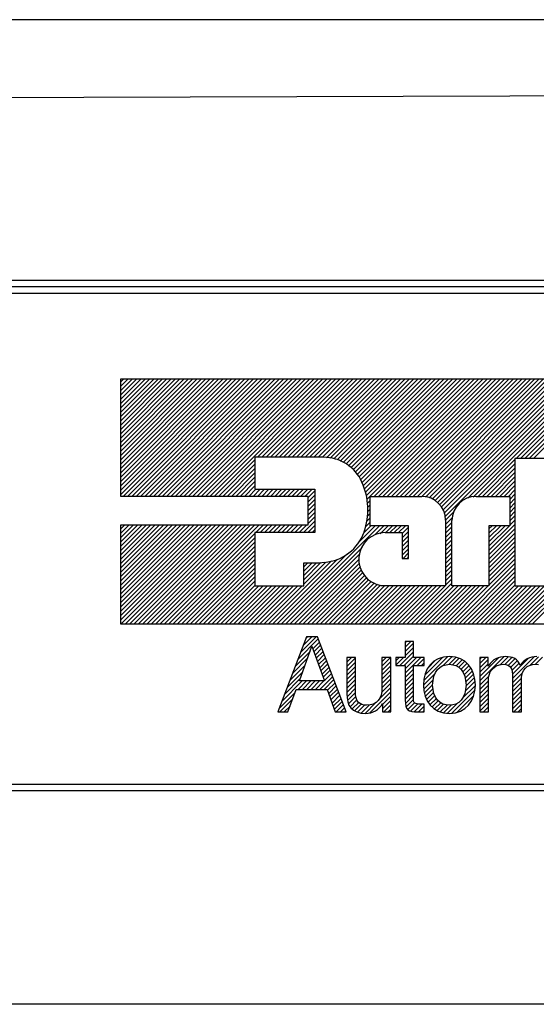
# Model space of a CAD drawing. Extents: x 84.2 to 139, y -35.7 to 34.4.
# Tile 13 of 17: x 97.8 to 98.6, y 15.9 to 17.4. Entities that reach past the tile are written whole.
import ezdxf

# ---------------------------------------------------------------- set-up
doc = ezdxf.new("R2010")
doc.units = 0
doc.header["$LTSCALE"] = 1.87
doc.header["$MEASUREMENT"] = 0
doc.layers.add('UNIT', color=7, linetype='CONTINUOUS')

msp = doc.modelspace()

# ---------------------------------------------------------------- linework, layer by layer
at = {"layer": 'UNIT'}
for p, q in [((102.4381, 17.4012), (93.0452, 17.4012)), ((96.3365, 16.9982), (99.1469, 16.9982)), ((99.1467, 16.9882), (96.3367, 16.9882)), ((96.3367, 16.9782), (99.1467, 16.9782)), ((97.9644, 16.667), (98.1429, 16.8455)), ((97.9644, 16.6737), (98.1362, 16.8455)), ((97.9644, 16.6804), (98.1295, 16.8455)), ((97.9644, 16.6871), (98.1228, 16.8455)), ((97.9644, 16.6938), (98.1161, 16.8455)), ((97.9644, 16.7005), (98.1094, 16.8455)), ((97.9644, 16.7072), (98.1027, 16.8455)), ((97.9644, 16.7139), (98.096, 16.8455)), ((97.9644, 16.7206), (98.0893, 16.8455)), ((97.9644, 16.7273), (98.0826, 16.8455)), ((97.9644, 16.734), (98.0759, 16.8455)), ((97.9644, 16.7407), (98.0692, 16.8455)), ((97.9644, 16.7474), (98.0625, 16.8455)), ((97.9644, 16.7541), (98.0558, 16.8455)), ((97.9644, 16.7608), (98.0491, 16.8455)), ((97.9644, 16.7675), (98.0424, 16.8455)), ((97.9644, 16.7742), (98.0357, 16.8455)), ((97.9644, 16.7809), (98.029, 16.8455)), ((97.9644, 16.7876), (98.0224, 16.8455)), ((97.9644, 16.7943), (98.0157, 16.8455)), ((97.9644, 16.801), (98.009, 16.8455)), ((97.9644, 16.8076), (98.0023, 16.8455)), ((97.9644, 16.8143), (97.9956, 16.8455)), ((97.9644, 16.821), (97.9889, 16.8455)), ((97.9644, 16.8277), (97.9822, 16.8455)), ((97.9644, 16.8344), (97.9755, 16.8455)), ((97.9644, 16.8411), (97.9688, 16.8455)), ((97.9644, 16.6638), (97.9644, 16.8455)), ((97.9644, 16.8455), (98.953, 16.8455)), ((97.9679, 16.6638), (98.1496, 16.8455)), ((97.9746, 16.6638), (98.1563, 16.8455)), ((97.9813, 16.6638), (98.163, 16.8455)), ((97.988, 16.6638), (98.1696, 16.8455)), ((97.9947, 16.6638), (98.1763, 16.8455)), ((98.0014, 16.6638), (98.183, 16.8455)), ((98.0081, 16.6638), (98.1897, 16.8455)), ((98.0148, 16.6638), (98.1964, 16.8455)), ((98.0215, 16.6638), (98.2031, 16.8455)), ((98.0282, 16.6638), (98.2098, 16.8455)), ((98.0349, 16.6638), (98.2165, 16.8455)), ((98.0416, 16.6638), (98.2232, 16.8455)), ((98.0483, 16.6638), (98.2299, 16.8455)), ((98.055, 16.6638), (98.2366, 16.8455)), ((98.0617, 16.6638), (98.2433, 16.8455)), ((98.0683, 16.6638), (98.25, 16.8455)), ((98.075, 16.6638), (98.2567, 16.8455)), ((98.0817, 16.6638), (98.2634, 16.8455)), ((98.0884, 16.6638), (98.2701, 16.8455)), ((98.0951, 16.6638), (98.2768, 16.8455)), ((98.1018, 16.6638), (98.2835, 16.8455)), ((98.1085, 16.6638), (98.2902, 16.8455)), ((98.1758, 16.7244), (98.2969, 16.8455)), ((98.1825, 16.7244), (98.3036, 16.8455)), ((98.1892, 16.7244), (98.3102, 16.8455)), ((98.1958, 16.7244), (98.3169, 16.8455)), ((98.2025, 16.7244), (98.3236, 16.8455)), ((98.2092, 16.7244), (98.3303, 16.8455)), ((98.2159, 16.7244), (98.337, 16.8455)), ((98.2226, 16.7244), (98.3437, 16.8455)), ((98.2293, 16.7244), (98.3504, 16.8455)), ((98.236, 16.7244), (98.3571, 16.8455)), ((98.2427, 16.7244), (98.3638, 16.8455)), ((98.2494, 16.7244), (98.3705, 16.8455)), ((98.2561, 16.7244), (98.3772, 16.8455)), ((98.2628, 16.7244), (98.3839, 16.8455)), ((98.2695, 16.7244), (98.3906, 16.8455)), ((98.2762, 16.7244), (98.3973, 16.8455)), ((98.2822, 16.7237), (98.404, 16.8455)), ((98.2881, 16.7229), (98.4107, 16.8455)), ((98.294, 16.722), (98.4174, 16.8455)), ((98.299, 16.7204), (98.4241, 16.8455)), ((98.3036, 16.7183), (98.4308, 16.8455)), ((98.3082, 16.7162), (98.4375, 16.8455)), ((98.3128, 16.7141), (98.4442, 16.8455)), ((98.3165, 16.7111), (98.4509, 16.8455)), ((98.3201, 16.708), (98.4575, 16.8455)), ((98.3237, 16.7049), (98.4642, 16.8455)), ((98.3272, 16.7018), (98.4709, 16.8455)), ((98.3299, 16.6977), (98.4776, 16.8455)), ((98.3325, 16.6936), (98.4843, 16.8455)), ((98.3351, 16.6895), (98.491, 16.8455)), ((98.3376, 16.6853), (98.4977, 16.8455)), ((98.3391, 16.6802), (98.5044, 16.8455)), ((98.3407, 16.6751), (98.5111, 16.8455)), ((98.3423, 16.6699), (98.5178, 16.8455)), ((98.3439, 16.6648), (98.5245, 16.8455)), ((98.3451, 16.6594), (98.5312, 16.8455)), ((98.3562, 16.6638), (98.5379, 16.8455)), ((98.3629, 16.6638), (98.5446, 16.8455)), ((98.3696, 16.6638), (98.5513, 16.8455)), ((98.3763, 16.6638), (98.558, 16.8455)), ((98.383, 16.6638), (98.5647, 16.8455)), ((98.3897, 16.6638), (98.5714, 16.8455)), ((98.3964, 16.6638), (98.5781, 16.8455)), ((98.4031, 16.6638), (98.5848, 16.8455)), ((98.4098, 16.6638), (98.5915, 16.8455)), ((98.4165, 16.6638), (98.5982, 16.8455)), ((98.4232, 16.6638), (98.6048, 16.8455)), ((98.4299, 16.6638), (98.6115, 16.8455)), ((98.4355, 16.6627), (98.6182, 16.8455)), ((98.4411, 16.6616), (98.6249, 16.8455)), ((98.4459, 16.6598), (98.6316, 16.8455)), ((98.4499, 16.6571), (98.6383, 16.8455)), ((98.4539, 16.6544), (98.645, 16.8455)), ((98.4573, 16.651), (98.6517, 16.8455)), ((98.4599, 16.647), (98.6584, 16.8455)), ((98.4626, 16.643), (98.6651, 16.8455)), ((98.4644, 16.6381), (98.6718, 16.8455)), ((98.4655, 16.6325), (98.6785, 16.8455)), ((98.501, 16.6613), (98.6852, 16.8455)), ((98.5093, 16.6629), (98.6919, 16.8455)), ((98.5755, 16.7224), (98.6986, 16.8455)), ((98.5822, 16.7224), (98.7053, 16.8455)), ((98.5889, 16.7224), (98.712, 16.8455)), ((98.5956, 16.7224), (98.7187, 16.8455)), ((98.6023, 16.7224), (98.7254, 16.8455)), ((98.1718, 16.7244), (98.1718, 16.675)), ((98.2778, 16.7244), (98.1718, 16.7244)), ((98.1152, 16.6638), (98.1718, 16.7204)), ((98.1219, 16.6638), (98.1718, 16.7137)), ((98.5169, 16.6638), (98.5739, 16.7208)), ((98.5236, 16.6638), (98.5739, 16.7141)), ((98.5739, 16.7224), (98.5739, 16.5256)), ((98.6298, 16.7224), (98.5739, 16.7224)), ((98.1286, 16.6638), (98.1718, 16.707)), ((98.1353, 16.6638), (98.1718, 16.7003)), ((98.142, 16.6638), (98.1718, 16.6936)), ((98.5303, 16.6638), (98.5739, 16.7074)), ((98.537, 16.6638), (98.5739, 16.7007)), ((98.5437, 16.6638), (98.5739, 16.694)), ((98.1487, 16.6638), (98.1718, 16.6869)), ((98.1554, 16.6638), (98.1718, 16.6802)), ((98.5504, 16.6638), (98.5739, 16.6873)), ((98.5571, 16.6638), (98.5739, 16.6806)), ((98.254, 16.6638), (97.9644, 16.6638)), ((98.1621, 16.6638), (98.1733, 16.675)), ((98.1688, 16.6638), (98.18, 16.675)), ((98.1718, 16.675), (98.2646, 16.675)), ((98.1755, 16.6638), (98.1867, 16.675)), ((98.1822, 16.6638), (98.1934, 16.675)), ((98.1889, 16.6638), (98.2001, 16.675)), ((98.1956, 16.6638), (98.2067, 16.675)), ((98.2023, 16.6638), (98.2134, 16.675)), ((98.2089, 16.6638), (98.2201, 16.675)), ((98.2156, 16.6638), (98.2268, 16.675)), ((98.2223, 16.6638), (98.2335, 16.675)), ((98.229, 16.6638), (98.2402, 16.675)), ((98.2357, 16.6638), (98.2469, 16.675)), ((98.2424, 16.6638), (98.2536, 16.675)), ((98.2491, 16.6638), (98.2603, 16.675)), ((98.254, 16.662), (98.2646, 16.6726)), ((98.254, 16.6553), (98.2646, 16.6659)), ((98.254, 16.6197), (98.254, 16.6638)), ((98.2646, 16.675), (98.2646, 16.6079)), ((98.3501, 16.6184), (98.3501, 16.6638)), ((98.3501, 16.6638), (98.43, 16.6638)), ((98.5139, 16.6638), (98.566, 16.6638)), ((98.5638, 16.6638), (98.5739, 16.6739)), ((98.566, 16.6593), (98.5739, 16.6672)), ((98.566, 16.6638), (98.566, 16.6184)), ((98.254, 16.6486), (98.2646, 16.6592)), ((98.254, 16.6419), (98.2646, 16.6525)), ((98.3454, 16.653), (98.3501, 16.6577)), ((98.3457, 16.6466), (98.3501, 16.651)), ((98.566, 16.6526), (98.5739, 16.6605)), ((98.566, 16.6459), (98.5739, 16.6538)), ((98.566, 16.6392), (98.5739, 16.6471)), ((98.254, 16.6352), (98.2646, 16.6458)), ((98.254, 16.6286), (98.2646, 16.6391)), ((98.254, 16.6219), (98.2646, 16.6324)), ((98.346, 16.6401), (98.3501, 16.6443)), ((98.346, 16.6334), (98.3501, 16.6376)), ((98.4666, 16.6269), (98.479, 16.6393)), ((98.566, 16.6325), (98.5739, 16.6404)), ((98.566, 16.6258), (98.5739, 16.6337)), ((97.9644, 16.4729), (98.1113, 16.6197)), ((97.9644, 16.4796), (98.1046, 16.6197)), ((97.9644, 16.4863), (98.0979, 16.6197)), ((97.9644, 16.493), (98.0912, 16.6197)), ((97.9644, 16.4997), (98.0845, 16.6197)), ((97.9644, 16.5064), (98.0778, 16.6197)), ((97.9644, 16.513), (98.0711, 16.6197)), ((97.9644, 16.5197), (98.0644, 16.6197)), ((97.9644, 16.5264), (98.0577, 16.6197)), ((97.9644, 16.5331), (98.051, 16.6197)), ((97.9644, 16.5398), (98.0443, 16.6197)), ((97.9644, 16.5465), (98.0376, 16.6197)), ((97.9644, 16.5532), (98.0309, 16.6197)), ((97.9644, 16.5599), (98.0243, 16.6197)), ((97.9644, 16.5666), (98.0176, 16.6197)), ((97.9644, 16.5733), (98.0109, 16.6197)), ((97.9644, 16.58), (98.0042, 16.6197)), ((97.9644, 16.5867), (97.9975, 16.6197)), ((97.9644, 16.5934), (97.9908, 16.6197)), ((97.9644, 16.6001), (97.9841, 16.6197)), ((97.9644, 16.6068), (97.9774, 16.6197)), ((97.9644, 16.6135), (97.9707, 16.6197)), ((97.9644, 16.4664), (97.9644, 16.6197)), ((97.9644, 16.6197), (98.254, 16.6197)), ((97.9646, 16.4664), (98.118, 16.6197)), ((97.9713, 16.4664), (98.1247, 16.6197)), ((97.978, 16.4664), (98.1314, 16.6197)), ((97.9847, 16.4664), (98.1381, 16.6197)), ((97.9914, 16.4664), (98.1448, 16.6197)), ((97.9981, 16.4664), (98.1515, 16.6197)), ((98.0048, 16.4664), (98.1582, 16.6197)), ((98.0115, 16.4664), (98.1649, 16.6197)), ((98.0182, 16.4664), (98.1715, 16.6197)), ((98.0249, 16.4664), (98.1782, 16.6197)), ((98.1731, 16.6079), (98.1849, 16.6197)), ((98.1798, 16.6079), (98.1916, 16.6197)), ((98.1865, 16.6079), (98.1983, 16.6197)), ((98.1932, 16.6079), (98.205, 16.6197)), ((98.1999, 16.6079), (98.2117, 16.6197)), ((98.2066, 16.6079), (98.2184, 16.6197)), ((98.2124, 16.4664), (98.3644, 16.6184)), ((98.2133, 16.6079), (98.2251, 16.6197)), ((98.22, 16.6079), (98.2318, 16.6197)), ((98.2267, 16.6079), (98.2385, 16.6197)), ((98.2334, 16.6079), (98.2452, 16.6197)), ((98.24, 16.6079), (98.2519, 16.6197)), ((98.2467, 16.6079), (98.2646, 16.6257)), ((98.2534, 16.6079), (98.2646, 16.619)), ((98.3322, 16.5929), (98.3577, 16.6184)), ((98.3397, 16.6071), (98.351, 16.6184)), ((98.3422, 16.6163), (98.3501, 16.6242)), ((98.3441, 16.6249), (98.3501, 16.6309)), ((98.4093, 16.6184), (98.3501, 16.6184)), ((98.357, 16.6043), (98.3711, 16.6184)), ((98.3656, 16.6062), (98.3778, 16.6184)), ((98.374, 16.6079), (98.3845, 16.6184)), ((98.3806, 16.6079), (98.3912, 16.6184)), ((98.3873, 16.6079), (98.3979, 16.6184)), ((98.394, 16.6079), (98.4046, 16.6184)), ((98.3995, 16.6066), (98.4093, 16.6165)), ((98.4093, 16.5677), (98.4093, 16.6184)), ((98.4666, 16.6202), (98.4774, 16.631)), ((98.4666, 16.6272), (98.4666, 16.5262)), ((98.4666, 16.6135), (98.4765, 16.6234)), ((98.4666, 16.6068), (98.4765, 16.6167)), ((98.4765, 16.5256), (98.4765, 16.6264)), ((98.5337, 16.5802), (98.5739, 16.6203)), ((98.5337, 16.6137), (98.5385, 16.6184)), ((98.5337, 16.5936), (98.5586, 16.6184)), ((98.5337, 16.607), (98.5452, 16.6184)), ((98.5337, 16.5869), (98.5653, 16.6184)), ((98.5337, 16.6003), (98.5519, 16.6184)), ((98.5337, 16.6184), (98.5337, 16.5256)), ((98.566, 16.6184), (98.5337, 16.6184)), ((98.566, 16.6191), (98.5739, 16.627)), ((98.0316, 16.4664), (98.1718, 16.6065)), ((98.1718, 16.6079), (98.1718, 16.5256)), ((98.2646, 16.6079), (98.1718, 16.6079)), ((98.2601, 16.6079), (98.2646, 16.6123)), ((98.3734, 16.6079), (98.3995, 16.6079)), ((98.3995, 16.5999), (98.4093, 16.6098)), ((98.3995, 16.6079), (98.3995, 16.5677)), ((98.3995, 16.5932), (98.4093, 16.6031)), ((98.4666, 16.6001), (98.4765, 16.61)), ((98.4666, 16.5934), (98.4765, 16.6033)), ((98.5337, 16.5735), (98.5739, 16.6136)), ((98.5337, 16.5668), (98.5739, 16.6069)), ((98.0383, 16.4664), (98.1718, 16.5998)), ((98.045, 16.4664), (98.1718, 16.5932)), ((98.0517, 16.4664), (98.1718, 16.5865)), ((98.3995, 16.5865), (98.4093, 16.5964)), ((98.3995, 16.5798), (98.4093, 16.5897)), ((98.4666, 16.5867), (98.4765, 16.5966)), ((98.4666, 16.58), (98.4765, 16.5899)), ((98.5337, 16.5601), (98.5739, 16.6002)), ((98.5337, 16.5534), (98.5739, 16.5936)), ((98.5337, 16.5467), (98.5739, 16.5869)), ((98.0584, 16.4664), (98.1718, 16.5798)), ((98.0651, 16.4664), (98.1718, 16.5731)), ((98.2057, 16.4664), (98.3139, 16.5746)), ((98.2191, 16.4664), (98.3374, 16.5847)), ((98.2258, 16.4664), (98.3337, 16.5743)), ((98.3995, 16.5731), (98.4093, 16.583)), ((98.4008, 16.5677), (98.4093, 16.5763)), ((98.4666, 16.5733), (98.4765, 16.5832)), ((98.4666, 16.5666), (98.4765, 16.5765)), ((98.5337, 16.54), (98.5739, 16.5802)), ((98.5337, 16.5333), (98.5739, 16.5735)), ((98.0718, 16.4664), (98.1718, 16.5664)), ((98.0785, 16.4664), (98.1718, 16.5597)), ((98.1923, 16.4664), (98.2902, 16.5643)), ((98.199, 16.4664), (98.2989, 16.5663)), ((98.2325, 16.4664), (98.3331, 16.567)), ((98.2392, 16.4664), (98.333, 16.5603)), ((98.2458, 16.4664), (98.3348, 16.5553)), ((98.2474, 16.5282), (98.2815, 16.5623)), ((98.2474, 16.5349), (98.2739, 16.5614)), ((98.2474, 16.5416), (98.267, 16.5612)), ((98.2474, 16.5483), (98.2603, 16.5612)), ((98.2474, 16.555), (98.2536, 16.5612)), ((98.2474, 16.5256), (98.2474, 16.5612)), ((98.2474, 16.5612), (98.2711, 16.5612)), ((98.2711, 16.5612), (98.2796, 16.5619)), ((98.3995, 16.5677), (98.4093, 16.5677)), ((98.4075, 16.5677), (98.4093, 16.5696)), ((98.4666, 16.5599), (98.4765, 16.5698)), ((98.4666, 16.5532), (98.4765, 16.5631)), ((98.4666, 16.5465), (98.4765, 16.5564)), ((98.4802, 16.4664), (98.5739, 16.5601)), ((98.5337, 16.5266), (98.5739, 16.5668)), ((98.0852, 16.4664), (98.1718, 16.553)), ((98.0919, 16.4664), (98.1718, 16.5463)), ((98.2525, 16.4664), (98.3366, 16.5504)), ((98.2592, 16.4664), (98.3383, 16.5455)), ((98.2659, 16.4664), (98.3415, 16.5419)), ((98.4666, 16.5398), (98.4765, 16.5497)), ((98.4666, 16.5331), (98.4765, 16.543)), ((98.4869, 16.4664), (98.5739, 16.5534)), ((98.4936, 16.4664), (98.5739, 16.5467)), ((98.0985, 16.4664), (98.1718, 16.5396)), ((98.1052, 16.4664), (98.1718, 16.5329)), ((98.1119, 16.4664), (98.1718, 16.5262)), ((98.1186, 16.4664), (98.1779, 16.5256)), ((98.1253, 16.4664), (98.1846, 16.5256)), ((98.132, 16.4664), (98.1913, 16.5256)), ((98.1387, 16.4664), (98.198, 16.5256)), ((98.1454, 16.4664), (98.2046, 16.5256)), ((98.1521, 16.4664), (98.2113, 16.5256)), ((98.1588, 16.4664), (98.218, 16.5256)), ((98.1655, 16.4664), (98.2247, 16.5256)), ((98.1718, 16.5256), (98.2474, 16.5256)), ((98.1722, 16.4664), (98.2314, 16.5256)), ((98.1789, 16.4664), (98.2381, 16.5256)), ((98.1856, 16.4664), (98.2448, 16.5256)), ((98.2726, 16.4664), (98.3448, 16.5385)), ((98.2793, 16.4664), (98.3481, 16.5351)), ((98.286, 16.4664), (98.3517, 16.5321)), ((98.2927, 16.4664), (98.3565, 16.5302)), ((98.2994, 16.4664), (98.3613, 16.5283)), ((98.3061, 16.4664), (98.3661, 16.5264)), ((98.3128, 16.4664), (98.3726, 16.5262)), ((98.3195, 16.4664), (98.3793, 16.5262)), ((98.3262, 16.4664), (98.386, 16.5262)), ((98.3329, 16.4664), (98.3927, 16.5262)), ((98.3396, 16.4664), (98.3994, 16.5262)), ((98.3463, 16.4664), (98.4061, 16.5262)), ((98.353, 16.4664), (98.4128, 16.5262)), ((98.3597, 16.4664), (98.4195, 16.5262)), ((98.3664, 16.4664), (98.4262, 16.5262)), ((98.3667, 16.5262), (98.4666, 16.5262)), ((98.3731, 16.4664), (98.4329, 16.5262)), ((98.3798, 16.4664), (98.4396, 16.5262)), ((98.3864, 16.4664), (98.4462, 16.5262)), ((98.3931, 16.4664), (98.4529, 16.5262)), ((98.3998, 16.4664), (98.4596, 16.5262)), ((98.4065, 16.4664), (98.4663, 16.5262)), ((98.4132, 16.4664), (98.4765, 16.5296)), ((98.4199, 16.4664), (98.4792, 16.5256)), ((98.4266, 16.4664), (98.4859, 16.5256)), ((98.4333, 16.4664), (98.4925, 16.5256)), ((98.44, 16.4664), (98.4992, 16.5256)), ((98.4467, 16.4664), (98.5059, 16.5256)), ((98.4534, 16.4664), (98.5126, 16.5256)), ((98.4601, 16.4664), (98.5193, 16.5256)), ((98.4666, 16.5264), (98.4765, 16.5363)), ((98.4668, 16.4664), (98.526, 16.5256)), ((98.4735, 16.4664), (98.5327, 16.5256)), ((98.5337, 16.5256), (98.4765, 16.5256)), ((98.5003, 16.4664), (98.5739, 16.54)), ((98.507, 16.4664), (98.5739, 16.5333)), ((98.5137, 16.4664), (98.5739, 16.5266)), ((98.5204, 16.4664), (98.5796, 16.5256)), ((98.5271, 16.4664), (98.5863, 16.5256)), ((98.5337, 16.4664), (98.593, 16.5256)), ((98.5404, 16.4664), (98.5997, 16.5256)), ((98.5471, 16.4664), (98.6064, 16.5256)), ((98.5538, 16.4664), (98.6131, 16.5256)), ((98.5605, 16.4664), (98.6198, 16.5256)), ((98.5672, 16.4664), (98.6265, 16.5256)), ((98.5739, 16.4664), (98.6475, 16.5399)), ((98.5739, 16.5256), (98.6298, 16.5256)), ((98.5806, 16.4664), (98.6497, 16.5355)), ((98.5873, 16.4664), (98.652, 16.5311)), ((98.594, 16.4664), (98.6543, 16.5267)), ((98.6007, 16.4664), (98.6599, 16.5256)), ((98.953, 16.4664), (97.9644, 16.4664)), ((98.2514, 16.4466), (98.207, 16.3305)), ((98.238, 16.4117), (98.2697, 16.4434)), ((98.2422, 16.4225), (98.2663, 16.4466)), ((98.2463, 16.4334), (98.2596, 16.4466)), ((98.2505, 16.4442), (98.2529, 16.4466)), ((98.2685, 16.4466), (98.2514, 16.4466)), ((98.2613, 16.4283), (98.2716, 16.4386)), ((98.2631, 16.4234), (98.2734, 16.4337)), ((98.3129, 16.3305), (98.2685, 16.4466)), ((98.4041, 16.4304), (98.413, 16.4394)), ((98.4041, 16.4371), (98.4063, 16.4394)), ((98.4041, 16.4394), (98.4041, 16.4144)), ((98.4169, 16.4394), (98.4041, 16.4394)), ((98.4041, 16.4238), (98.4169, 16.4366)), ((98.4169, 16.4144), (98.4169, 16.4394)), ((98.2339, 16.4009), (98.257, 16.4239)), ((98.2405, 16.3785), (98.2599, 16.4322)), ((98.2599, 16.4322), (98.2794, 16.3785)), ((98.2649, 16.4185), (98.2753, 16.4289)), ((98.2667, 16.4136), (98.2771, 16.424)), ((98.2685, 16.4086), (98.279, 16.4192)), ((98.3959, 16.4022), (98.4169, 16.4232)), ((98.4041, 16.4171), (98.4169, 16.4299)), ((98.2256, 16.3792), (98.2494, 16.403)), ((98.2297, 16.39), (98.2532, 16.4135)), ((98.2702, 16.4037), (98.2809, 16.4143)), ((98.272, 16.3988), (98.2827, 16.4095)), ((98.2738, 16.3939), (98.2846, 16.4047)), ((98.3139, 16.4072), (98.3211, 16.4144)), ((98.3139, 16.4139), (98.3144, 16.4144)), ((98.3139, 16.4144), (98.3139, 16.3588)), ((98.3274, 16.4144), (98.3139, 16.4144)), ((98.3139, 16.4005), (98.3274, 16.414)), ((98.3139, 16.3938), (98.3274, 16.4073)), ((98.3274, 16.3575), (98.3274, 16.4144)), ((98.3682, 16.4013), (98.3813, 16.4144)), ((98.3682, 16.408), (98.3746, 16.4144)), ((98.3682, 16.4144), (98.3682, 16.367)), ((98.382, 16.4144), (98.3682, 16.4144)), ((98.3682, 16.3946), (98.382, 16.4084)), ((98.382, 16.3305), (98.382, 16.4144)), ((98.3899, 16.4096), (98.3947, 16.4144)), ((98.3899, 16.4029), (98.4014, 16.4144)), ((98.3899, 16.4144), (98.3899, 16.4022)), ((98.4041, 16.4144), (98.3899, 16.4144)), ((98.4026, 16.4022), (98.4169, 16.4165)), ((98.4041, 16.3903), (98.4282, 16.4144)), ((98.4041, 16.397), (98.4215, 16.4144)), ((98.4337, 16.4144), (98.4169, 16.4144)), ((98.4227, 16.4022), (98.4337, 16.4132)), ((98.4294, 16.4022), (98.4337, 16.4065)), ((98.4329, 16.3789), (98.4697, 16.4157)), ((98.4337, 16.4022), (98.4337, 16.4144)), ((98.4345, 16.3872), (98.4619, 16.4147)), ((98.4426, 16.4035), (98.438, 16.3969)), ((98.439, 16.3984), (98.451, 16.4104)), ((98.4482, 16.4088), (98.4426, 16.4035)), ((98.4551, 16.4127), (98.4482, 16.4088)), ((98.4633, 16.415), (98.4551, 16.4127)), ((98.4623, 16.4022), (98.4673, 16.4035)), ((98.4631, 16.4024), (98.4763, 16.4156)), ((98.4725, 16.416), (98.4633, 16.415)), ((98.4673, 16.4035), (98.4725, 16.4042)), ((98.4714, 16.404), (98.4823, 16.4149)), ((98.4817, 16.415), (98.4725, 16.416)), ((98.4725, 16.4042), (98.4778, 16.4035)), ((98.4776, 16.4036), (98.4874, 16.4134)), ((98.4778, 16.4035), (98.4824, 16.4022)), ((98.4896, 16.4127), (98.4817, 16.415)), ((98.4828, 16.402), (98.4921, 16.4113)), ((98.487, 16.3996), (98.4964, 16.4089)), ((98.4965, 16.4088), (98.4896, 16.4127)), ((98.4904, 16.3962), (98.4998, 16.4057)), ((98.5021, 16.4035), (98.4965, 16.4088)), ((98.5067, 16.3969), (98.5021, 16.4035)), ((98.5196, 16.3786), (98.5568, 16.4158)), ((98.5196, 16.4053), (98.5286, 16.4144)), ((98.5196, 16.412), (98.5219, 16.4144)), ((98.5196, 16.4144), (98.5196, 16.3305)), ((98.5324, 16.4144), (98.5196, 16.4144)), ((98.5196, 16.3853), (98.5486, 16.4142)), ((98.5196, 16.3987), (98.5324, 16.4115)), ((98.5196, 16.392), (98.5324, 16.4048)), ((98.5324, 16.4013), (98.5324, 16.4144)), ((98.5354, 16.4055), (98.5324, 16.4013)), ((98.538, 16.4081), (98.5354, 16.4055)), ((98.541, 16.4108), (98.538, 16.4081)), ((98.5443, 16.4127), (98.541, 16.4108)), ((98.5479, 16.4141), (98.5443, 16.4127)), ((98.5449, 16.4016), (98.5499, 16.4035)), ((98.5515, 16.415), (98.5479, 16.4141)), ((98.5499, 16.4035), (98.5554, 16.4042)), ((98.5514, 16.4037), (98.5634, 16.4157)), ((98.5554, 16.4157), (98.5515, 16.415)), ((98.5597, 16.416), (98.5554, 16.4157)), ((98.5554, 16.4042), (98.5597, 16.4039)), ((98.5584, 16.404), (98.5691, 16.4147)), ((98.567, 16.4154), (98.5597, 16.416)), ((98.5597, 16.4039), (98.563, 16.4029)), ((98.5636, 16.4025), (98.5739, 16.4128)), ((98.5703, 16.4144), (98.567, 16.4154)), ((98.567, 16.3992), (98.5775, 16.4097)), ((98.5692, 16.3947), (98.5804, 16.4059)), ((98.5703, 16.3824), (98.6035, 16.4157)), ((98.5735, 16.4131), (98.5703, 16.4144)), ((98.5703, 16.3891), (98.5942, 16.4131)), ((98.5762, 16.4111), (98.5735, 16.4131)), ((98.5785, 16.4088), (98.5762, 16.4111)), ((98.5805, 16.4058), (98.5785, 16.4088)), ((98.5818, 16.4022), (98.5805, 16.4058)), ((98.5841, 16.4052), (98.5818, 16.4022)), ((98.5867, 16.4081), (98.5841, 16.4052)), ((98.5897, 16.4104), (98.5867, 16.4081)), ((98.593, 16.4124), (98.5897, 16.4104)), ((98.5963, 16.4141), (98.593, 16.4124)), ((98.5999, 16.415), (98.5963, 16.4141)), ((98.5966, 16.4025), (98.6009, 16.4039)), ((98.5974, 16.4028), (98.6105, 16.4159)), ((98.6038, 16.4157), (98.5999, 16.415)), ((98.6009, 16.4039), (98.6055, 16.4042)), ((98.6078, 16.416), (98.6038, 16.4157)), ((98.6055, 16.4042), (98.6165, 16.4152)), ((98.6055, 16.4042), (98.6101, 16.4039)), ((98.2214, 16.3683), (98.2456, 16.3925)), ((98.2756, 16.389), (98.2864, 16.3998)), ((98.2774, 16.3841), (98.2883, 16.395)), ((98.2791, 16.3792), (98.2901, 16.3901)), ((98.3139, 16.3872), (98.3274, 16.4006)), ((98.3139, 16.3805), (98.3274, 16.3939)), ((98.3682, 16.3879), (98.382, 16.4017)), ((98.3682, 16.3812), (98.382, 16.395)), ((98.3682, 16.3745), (98.382, 16.3883)), ((98.3899, 16.4022), (98.4041, 16.4022)), ((98.4041, 16.4022), (98.4041, 16.3486)), ((98.4041, 16.3836), (98.4169, 16.3964)), ((98.4041, 16.3769), (98.4169, 16.3897)), ((98.4169, 16.3479), (98.4169, 16.4022)), ((98.4169, 16.4022), (98.4337, 16.4022)), ((98.4324, 16.3717), (98.45, 16.3893)), ((98.435, 16.3894), (98.433, 16.3812)), ((98.438, 16.3969), (98.435, 16.3894)), ((98.4485, 16.3858), (98.4508, 16.3914)), ((98.4508, 16.3914), (98.4541, 16.396)), ((98.4541, 16.396), (98.458, 16.3996)), ((98.458, 16.3996), (98.4623, 16.4022)), ((98.4824, 16.4022), (98.487, 16.3996)), ((98.487, 16.3996), (98.4906, 16.396)), ((98.4906, 16.396), (98.4939, 16.3914)), ((98.4932, 16.3924), (98.5031, 16.4022)), ((98.4939, 16.3914), (98.4962, 16.3858)), ((98.4954, 16.3878), (98.5058, 16.3983)), ((98.4968, 16.3826), (98.5081, 16.3939)), ((98.4977, 16.3768), (98.5101, 16.3892)), ((98.51, 16.3894), (98.5067, 16.3969)), ((98.512, 16.3812), (98.51, 16.3894)), ((98.5334, 16.3858), (98.5344, 16.3887)), ((98.5344, 16.3887), (98.5357, 16.3923)), ((98.5357, 16.3923), (98.538, 16.3956)), ((98.538, 16.3956), (98.5413, 16.3989)), ((98.5413, 16.3989), (98.5449, 16.4016)), ((98.563, 16.4029), (98.5653, 16.4012)), ((98.5653, 16.4012), (98.5673, 16.3989)), ((98.5673, 16.3989), (98.5689, 16.396)), ((98.5689, 16.396), (98.5696, 16.3927)), ((98.5696, 16.3927), (98.5703, 16.3891)), ((98.5703, 16.3757), (98.5855, 16.3909)), ((98.5703, 16.3891), (98.5703, 16.3305)), ((98.5841, 16.3831), (98.5844, 16.3877)), ((98.5844, 16.3877), (98.5857, 16.3917)), ((98.5857, 16.3917), (98.5874, 16.3953)), ((98.5874, 16.3953), (98.59, 16.3983)), ((98.59, 16.3983), (98.593, 16.4009)), ((98.593, 16.4009), (98.5966, 16.4025)), ((98.2132, 16.3466), (98.245, 16.3785)), ((98.2173, 16.3575), (98.2418, 16.382)), ((98.2386, 16.3654), (98.2517, 16.3785)), ((98.2794, 16.3785), (98.2405, 16.3785)), ((98.2453, 16.3654), (98.2584, 16.3785)), ((98.2519, 16.3654), (98.2651, 16.3785)), ((98.2586, 16.3654), (98.2718, 16.3785)), ((98.2653, 16.3654), (98.2785, 16.3785)), ((98.272, 16.3654), (98.292, 16.3853)), ((98.2787, 16.3654), (98.2938, 16.3804)), ((98.2841, 16.364), (98.2957, 16.3756)), ((98.3139, 16.3738), (98.3274, 16.3873)), ((98.3139, 16.3671), (98.3274, 16.3806)), ((98.3139, 16.3604), (98.3274, 16.3739)), ((98.3677, 16.3606), (98.382, 16.3749)), ((98.3682, 16.3678), (98.382, 16.3816)), ((98.4041, 16.3702), (98.4169, 16.383)), ((98.4041, 16.3635), (98.4169, 16.3763)), ((98.433, 16.3812), (98.4324, 16.3719)), ((98.4329, 16.3655), (98.4473, 16.38)), ((98.4338, 16.3598), (98.4466, 16.3725)), ((98.4465, 16.3719), (98.4472, 16.3792)), ((98.4472, 16.3792), (98.4485, 16.3858)), ((98.4962, 16.3858), (98.4975, 16.3792)), ((98.497, 16.3627), (98.5122, 16.3779)), ((98.4975, 16.3792), (98.4982, 16.3719)), ((98.498, 16.3704), (98.5114, 16.3838)), ((98.5127, 16.3719), (98.512, 16.3812)), ((98.5196, 16.3719), (98.5334, 16.3857)), ((98.5196, 16.3652), (98.5331, 16.3787)), ((98.5331, 16.3831), (98.5334, 16.3858)), ((98.5331, 16.3305), (98.5331, 16.3831)), ((98.5703, 16.369), (98.5841, 16.3828)), ((98.5703, 16.3623), (98.5841, 16.3761)), ((98.5841, 16.3305), (98.5841, 16.3831)), ((98.209, 16.3358), (98.2339, 16.3607)), ((98.2228, 16.3305), (98.2356, 16.3654)), ((98.2356, 16.3654), (98.2836, 16.3654)), ((98.2836, 16.3654), (98.2958, 16.3305)), ((98.2858, 16.3591), (98.2975, 16.3708)), ((98.2876, 16.3541), (98.2994, 16.3659)), ((98.2893, 16.3491), (98.3012, 16.3611)), ((98.3139, 16.3588), (98.3142, 16.3522)), ((98.3142, 16.3539), (98.3274, 16.3672)), ((98.3149, 16.348), (98.3274, 16.3605)), ((98.3277, 16.3538), (98.3274, 16.3575)), ((98.3494, 16.3289), (98.382, 16.3615)), ((98.3634, 16.3496), (98.382, 16.3682)), ((98.3679, 16.3614), (98.3669, 16.3565)), ((98.3682, 16.367), (98.3679, 16.3614)), ((98.4041, 16.3568), (98.4169, 16.3696)), ((98.4041, 16.3501), (98.4169, 16.3629)), ((98.4324, 16.3719), (98.433, 16.3631)), ((98.433, 16.3631), (98.435, 16.3548)), ((98.4352, 16.3544), (98.4471, 16.3663)), ((98.4371, 16.3497), (98.4481, 16.3607)), ((98.4472, 16.365), (98.4465, 16.3719)), ((98.4485, 16.3588), (98.4472, 16.365)), ((98.4508, 16.3535), (98.4485, 16.3588)), ((98.4763, 16.3286), (98.5121, 16.3644)), ((98.4924, 16.3514), (98.5126, 16.3716)), ((98.4962, 16.3588), (98.4939, 16.3535)), ((98.4975, 16.365), (98.4962, 16.3588)), ((98.4982, 16.3719), (98.4975, 16.365)), ((98.51, 16.3548), (98.512, 16.3631)), ((98.512, 16.3631), (98.5127, 16.3719)), ((98.5196, 16.3585), (98.5331, 16.372)), ((98.5196, 16.3518), (98.5331, 16.3653)), ((98.5196, 16.3451), (98.5331, 16.3586)), ((98.5703, 16.3556), (98.5841, 16.3694)), ((98.5703, 16.3489), (98.5841, 16.3627)), ((98.2104, 16.3305), (98.23, 16.3501)), ((98.291, 16.3442), (98.3031, 16.3562)), ((98.2928, 16.3392), (98.3049, 16.3514)), ((98.2945, 16.3343), (98.3068, 16.3465)), ((98.3142, 16.3522), (98.3152, 16.3463)), ((98.3152, 16.3463), (98.3172, 16.341)), ((98.3165, 16.3429), (98.3277, 16.3541)), ((98.3189, 16.3386), (98.3294, 16.3491)), ((98.322, 16.335), (98.3322, 16.3451)), ((98.3259, 16.3322), (98.3362, 16.3425)), ((98.3287, 16.3505), (98.3277, 16.3538)), ((98.33, 16.3476), (98.3287, 16.3505)), ((98.332, 16.3453), (98.33, 16.3476)), ((98.3343, 16.3433), (98.332, 16.3453)), ((98.3373, 16.342), (98.3343, 16.3433)), ((98.342, 16.3282), (98.3584, 16.3446)), ((98.355, 16.3427), (98.3501, 16.3413)), ((98.359, 16.345), (98.355, 16.3427)), ((98.3623, 16.3479), (98.359, 16.345)), ((98.3649, 16.3519), (98.3623, 16.3479)), ((98.3669, 16.3565), (98.3649, 16.3519)), ((98.3669, 16.34), (98.3692, 16.3436)), ((98.3692, 16.342), (98.382, 16.3548)), ((98.3692, 16.3353), (98.382, 16.3481)), ((98.3692, 16.3436), (98.3692, 16.3305)), ((98.4041, 16.3486), (98.4044, 16.3433)), ((98.4044, 16.3437), (98.4169, 16.3562)), ((98.4044, 16.3433), (98.4051, 16.3394)), ((98.4055, 16.3382), (98.4169, 16.3495)), ((98.4081, 16.3341), (98.4186, 16.3446)), ((98.4124, 16.3317), (98.4236, 16.3428)), ((98.4176, 16.3463), (98.4169, 16.3479)), ((98.4182, 16.345), (98.4176, 16.3463)), ((98.418, 16.3306), (98.4301, 16.3427)), ((98.4192, 16.344), (98.4182, 16.345)), ((98.4205, 16.3433), (98.4192, 16.344)), ((98.4225, 16.343), (98.4205, 16.3433)), ((98.4248, 16.3427), (98.4225, 16.343)), ((98.4337, 16.3427), (98.4248, 16.3427)), ((98.4337, 16.3305), (98.4337, 16.3427)), ((98.435, 16.3548), (98.438, 16.3476)), ((98.438, 16.3476), (98.4426, 16.341)), ((98.4395, 16.3454), (98.4498, 16.3557)), ((98.4423, 16.3414), (98.4523, 16.3514)), ((98.4457, 16.3381), (98.4553, 16.3478)), ((98.4493, 16.3351), (98.459, 16.3447)), ((98.4541, 16.3489), (98.4508, 16.3535)), ((98.4536, 16.3327), (98.4633, 16.3424)), ((98.458, 16.3453), (98.4541, 16.3489)), ((98.4623, 16.3427), (98.458, 16.3453)), ((98.4673, 16.3413), (98.4623, 16.3427)), ((98.4695, 16.3285), (98.4854, 16.3443)), ((98.4824, 16.3427), (98.4778, 16.3413)), ((98.487, 16.3453), (98.4824, 16.3427)), ((98.4845, 16.3301), (98.5103, 16.3559)), ((98.4906, 16.3489), (98.487, 16.3453)), ((98.4939, 16.3535), (98.4906, 16.3489)), ((98.5021, 16.341), (98.5067, 16.3476)), ((98.5067, 16.3476), (98.51, 16.3548)), ((98.5196, 16.3384), (98.5331, 16.3519)), ((98.5196, 16.3317), (98.5331, 16.3452)), ((98.5703, 16.3422), (98.5841, 16.356)), ((98.5703, 16.3355), (98.5841, 16.3493)), ((98.5719, 16.3305), (98.5841, 16.3426)), ((98.207, 16.3305), (98.2228, 16.3305)), ((98.2171, 16.3305), (98.2261, 16.3395)), ((98.2958, 16.3305), (98.3129, 16.3305)), ((98.2974, 16.3305), (98.3086, 16.3417)), ((98.3041, 16.3305), (98.3105, 16.3369)), ((98.3108, 16.3305), (98.3123, 16.332)), ((98.3172, 16.341), (98.3202, 16.3367)), ((98.3202, 16.3367), (98.3241, 16.3331)), ((98.3241, 16.3331), (98.3291, 16.3305)), ((98.3291, 16.3305), (98.3353, 16.3288)), ((98.3305, 16.3301), (98.3414, 16.341)), ((98.3353, 16.3288), (98.3425, 16.3282)), ((98.3359, 16.3288), (98.3482, 16.3411)), ((98.3409, 16.341), (98.3373, 16.342)), ((98.3445, 16.3407), (98.3409, 16.341)), ((98.3425, 16.3282), (98.3468, 16.3285)), ((98.3501, 16.3413), (98.3445, 16.3407)), ((98.3468, 16.3285), (98.3508, 16.3292)), ((98.3508, 16.3292), (98.3544, 16.3305)), ((98.3544, 16.3305), (98.358, 16.3321)), ((98.358, 16.3321), (98.3613, 16.3344)), ((98.3613, 16.3344), (98.3643, 16.3371)), ((98.3642, 16.337), (98.3643, 16.3371)), ((98.3643, 16.3371), (98.3669, 16.34)), ((98.3692, 16.3305), (98.382, 16.3305)), ((98.3711, 16.3305), (98.382, 16.3414)), ((98.3778, 16.3305), (98.382, 16.3348)), ((98.4051, 16.3394), (98.4064, 16.3361)), ((98.4064, 16.3361), (98.4084, 16.3338)), ((98.4084, 16.3338), (98.411, 16.3321)), ((98.411, 16.3321), (98.4143, 16.3311)), ((98.4143, 16.3311), (98.4186, 16.3305)), ((98.4186, 16.3305), (98.4337, 16.3305)), ((98.4246, 16.3305), (98.4337, 16.3395)), ((98.4313, 16.3305), (98.4337, 16.3329)), ((98.4426, 16.341), (98.4482, 16.3357)), ((98.4482, 16.3357), (98.4551, 16.3318)), ((98.4551, 16.3318), (98.4633, 16.3292)), ((98.4584, 16.3307), (98.4688, 16.3411)), ((98.4633, 16.3292), (98.4725, 16.3282)), ((98.4635, 16.3291), (98.4753, 16.341)), ((98.4725, 16.3407), (98.4673, 16.3413)), ((98.4778, 16.3413), (98.4725, 16.3407)), ((98.4725, 16.3282), (98.4817, 16.3292)), ((98.4817, 16.3292), (98.4896, 16.3318)), ((98.4896, 16.3318), (98.4965, 16.3357)), ((98.4965, 16.3357), (98.5021, 16.341)), ((98.5016, 16.3405), (98.5022, 16.3411)), ((98.5196, 16.3305), (98.5331, 16.3305)), ((98.5251, 16.3305), (98.5331, 16.3385)), ((98.5317, 16.3305), (98.5331, 16.3318)), ((98.5703, 16.3305), (98.5841, 16.3305)), ((98.5786, 16.3305), (98.5841, 16.3359)), ((99.1469, 16.2082), (96.3365, 16.2082)), ((99.1467, 16.2182), (96.3367, 16.2182)), ((104.6017, 15.8782), (90.8817, 15.8782))]:
    msp.add_line(p, q, dxfattribs=at)
msp.add_lwpolyline([(91.8143, 17.3365), (93.7881, 17.3057), (95.7643, 17.2871), (97.7417, 17.281), (99.7191, 17.2871), (101.6953, 17.3057), (103.669, 17.3365)], dxfattribs=at)
for centre, radius, start, end in [((98.2778, 16.659), 0.0654, 24.4649, 90), ((98.2435, 16.6434), 0.103, 340.3845, 24.4654), ((98.43, 16.6272), 0.0366, 0, 90), ((98.5139, 16.6264), 0.0374, 90, 180), ((98.2737, 16.6326), 0.071, 274.768, 340.385), ((98.3734, 16.5667), 0.0411, 90, 260.4825)]:
    msp.add_arc(centre, radius, start, end, dxfattribs=at)

doc.saveas('drawing.dxf')
